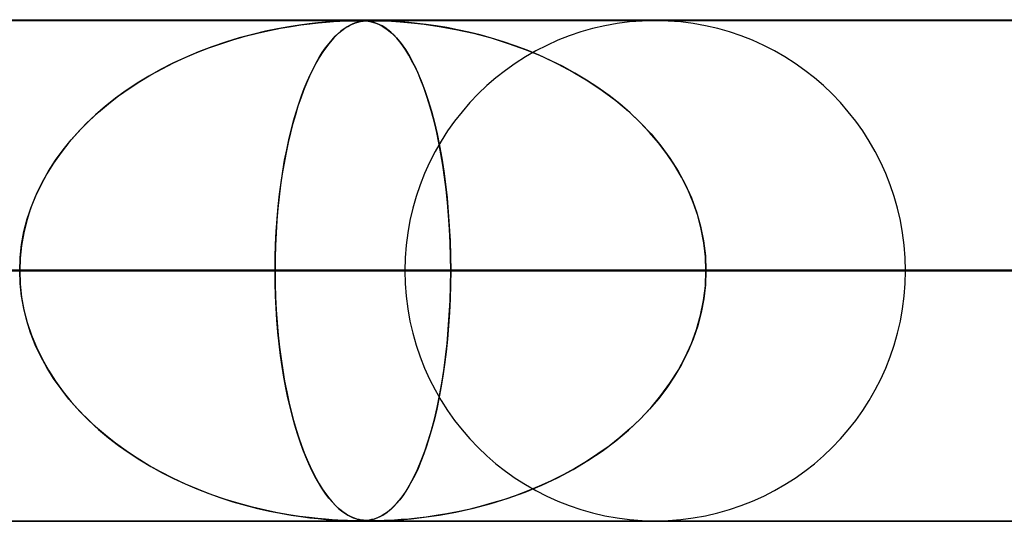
# Model space of a CAD drawing. Header units: millimetres. Extents: x -550 to 550, y -599 to 599.
# Tile 23 of 31: x 170 to 189, y 589 to 599. Entities that reach past the tile are written whole.
import ezdxf

# ---------------------------------------------------------------- set-up
doc = ezdxf.new("R2010")
doc.units = ezdxf.units.MM
doc.layers.add('HIDDEN', color=7, linetype='Continuous')
doc.layers.add('THICK', color=7, linetype='Continuous')

msp = doc.modelspace()

# ---------------------------------------------------------------- linework, layer by layer
at = {"layer": 'HIDDEN'}
for p, q in [((0, 598.99), (388.195, 598.99)), ((388.195, 598.99), (0, 598.99)), ((372.713, 598.98), (0.316, 598.98)), ((175.675, 598.935), (175.502, 598.916)), ((175.517, 598.918), (175.683, 598.936)), ((175.827, 598.95), (175.675, 598.935)), ((175.683, 598.936), (175.839, 598.951)), ((175.96, 598.96), (175.827, 598.95)), ((175.839, 598.951), (175.985, 598.962)), ((176.076, 598.967), (175.96, 598.96)), ((175.985, 598.962), (176.116, 598.97)), ((176.178, 598.973), (176.076, 598.967)), ((176.116, 598.97), (176.229, 598.975)), ((176.265, 598.976), (176.178, 598.973)), ((176.229, 598.975), (176.322, 598.978)), ((176.34, 598.978), (176.265, 598.976)), ((176.322, 598.978), (176.399, 598.98)), ((176.405, 598.98), (176.34, 598.978)), ((176.425, 598.935), (176.374, 598.916)), ((176.378, 598.918), (176.428, 598.936)), ((176.399, 598.98), (176.464, 598.98)), ((176.463, 598.98), (176.405, 598.98)), ((176.473, 598.95), (176.425, 598.935)), ((176.428, 598.936), (176.477, 598.951)), ((176.515, 598.98), (176.463, 598.98)), ((176.464, 598.98), (176.521, 598.979)), ((176.517, 598.96), (176.473, 598.95)), ((176.477, 598.951), (176.526, 598.962)), ((176.564, 598.978), (176.515, 598.98)), ((176.56, 598.967), (176.517, 598.96)), ((176.521, 598.979), (176.572, 598.978)), ((176.526, 598.962), (176.576, 598.97)), ((176.602, 598.973), (176.56, 598.967)), ((176.61, 598.976), (176.564, 598.978)), ((176.572, 598.978), (176.623, 598.975)), ((176.576, 598.97), (176.626, 598.975)), ((176.644, 598.976), (176.602, 598.973)), ((176.655, 598.972), (176.61, 598.976)), ((176.623, 598.975), (176.677, 598.969)), ((176.626, 598.975), (176.676, 598.978)), ((176.687, 598.978), (176.644, 598.976)), ((176.7, 598.965), (176.655, 598.972)), ((176.676, 598.978), (176.728, 598.98)), ((176.677, 598.969), (176.739, 598.958)), ((176.733, 598.98), (176.687, 598.978)), ((176.747, 598.956), (176.7, 598.965)), ((176.728, 598.98), (176.785, 598.98)), ((176.785, 598.98), (176.733, 598.98)), ((176.739, 598.958), (176.81, 598.939)), ((176.795, 598.944), (176.747, 598.956)), ((176.785, 598.98), (176.85, 598.979)), ((176.844, 598.98), (176.785, 598.98)), ((176.845, 598.927), (176.795, 598.944)), ((176.81, 598.939), (176.887, 598.909)), ((176.913, 598.978), (176.844, 598.98)), ((176.899, 598.904), (176.845, 598.927)), ((176.85, 598.979), (176.927, 598.978)), ((176.995, 598.976), (176.913, 598.978)), ((176.927, 598.978), (177.02, 598.975)), ((177.092, 598.972), (176.995, 598.976)), ((177.02, 598.975), (177.145, 598.969)), ((177.205, 598.965), (177.092, 598.972)), ((177.145, 598.969), (177.315, 598.958)), ((177.337, 598.956), (177.205, 598.965)), ((177.315, 598.958), (177.536, 598.939)), ((177.486, 598.944), (177.337, 598.956)), ((177.653, 598.927), (177.486, 598.944)), ((177.536, 598.939), (177.797, 598.909)), ((177.837, 598.904), (177.653, 598.927)), ((174.227, 598.669), (174.471, 598.731)), ((174.629, 598.768), (174.375, 598.707)), ((174.471, 598.731), (174.708, 598.785)), ((174.871, 598.818), (174.629, 598.768)), ((174.708, 598.785), (174.932, 598.829)), ((175.098, 598.858), (174.871, 598.818)), ((174.932, 598.829), (175.142, 598.865)), ((175.309, 598.891), (175.098, 598.858)), ((175.142, 598.865), (175.337, 598.895)), ((175.502, 598.916), (175.309, 598.891)), ((175.337, 598.895), (175.517, 598.918)), ((176.022, 598.669), (176.088, 598.731)), ((176.131, 598.768), (176.062, 598.707)), ((176.088, 598.731), (176.152, 598.785)), ((176.196, 598.818), (176.131, 598.768)), ((176.152, 598.785), (176.213, 598.829)), ((176.259, 598.858), (176.196, 598.818)), ((176.213, 598.829), (176.271, 598.865)), ((176.318, 598.891), (176.259, 598.858)), ((176.271, 598.865), (176.326, 598.895)), ((176.374, 598.916), (176.318, 598.891)), ((176.326, 598.895), (176.378, 598.918)), ((176.887, 598.909), (176.971, 598.866)), ((176.954, 598.876), (176.899, 598.904)), ((177.011, 598.841), (176.954, 598.876)), ((176.971, 598.866), (177.059, 598.807)), ((177.069, 598.799), (177.011, 598.841)), ((177.059, 598.807), (177.152, 598.729)), ((177.128, 598.751), (177.069, 598.799)), ((177.188, 598.695), (177.128, 598.751)), ((177.152, 598.729), (177.244, 598.635)), ((177.797, 598.909), (178.095, 598.866)), ((178.035, 598.876), (177.837, 598.904)), ((178.245, 598.841), (178.035, 598.876)), ((178.095, 598.866), (178.424, 598.807)), ((178.461, 598.799), (178.245, 598.841)), ((178.424, 598.807), (178.775, 598.729)), ((178.683, 598.751), (178.461, 598.799)), ((178.91, 598.695), (178.683, 598.751)), ((178.775, 598.729), (179.127, 598.635)), ((173.835, 598.552), (173.561, 598.459)), ((173.74, 598.521), (173.982, 598.599)), ((174.109, 598.636), (173.835, 598.552)), ((173.982, 598.599), (174.227, 598.669)), ((174.375, 598.707), (174.109, 598.636)), ((175.917, 598.552), (175.844, 598.459)), ((175.892, 598.521), (175.957, 598.599)), ((175.99, 598.636), (175.917, 598.552)), ((175.957, 598.599), (176.022, 598.669)), ((176.062, 598.707), (175.99, 598.636)), ((177.248, 598.631), (177.188, 598.695)), ((177.244, 598.635), (177.333, 598.527)), ((177.308, 598.56), (177.248, 598.631)), ((177.369, 598.479), (177.308, 598.56)), ((179.14, 598.631), (178.91, 598.695)), ((179.127, 598.635), (179.472, 598.527)), ((179.374, 598.56), (179.14, 598.631)), ((179.61, 598.479), (179.374, 598.56)), ((173.027, 598.244), (173.262, 598.344)), ((173.295, 598.357), (173.035, 598.248)), ((173.262, 598.344), (173.5, 598.437)), ((173.561, 598.459), (173.295, 598.357)), ((173.5, 598.437), (173.74, 598.521)), ((175.702, 598.244), (175.764, 598.344)), ((175.773, 598.357), (175.704, 598.248)), ((175.764, 598.344), (175.828, 598.437)), ((175.844, 598.459), (175.773, 598.357)), ((175.828, 598.437), (175.892, 598.521)), ((177.333, 598.527), (177.42, 598.405)), ((177.43, 598.39), (177.369, 598.479)), ((177.42, 598.405), (177.504, 598.269)), ((177.491, 598.291), (177.43, 598.39)), ((179.472, 598.527), (179.809, 598.405)), ((179.848, 598.39), (179.61, 598.479)), ((179.809, 598.405), (180.137, 598.269)), ((180.087, 598.291), (179.848, 598.39)), ((173.035, 598.248), (172.783, 598.13)), ((172.796, 598.136), (173.027, 598.244)), ((175.704, 598.248), (175.637, 598.13)), ((175.64, 598.136), (175.702, 598.244)), ((177.551, 598.182), (177.491, 598.291)), ((177.504, 598.269), (177.584, 598.119)), ((177.612, 598.063), (177.551, 598.182)), ((180.326, 598.182), (180.087, 598.291)), ((180.137, 598.269), (180.455, 598.119)), ((180.564, 598.063), (180.326, 598.182)), ((172.539, 598.005), (172.302, 597.873)), ((172.344, 597.897), (172.568, 598.021)), ((172.783, 598.13), (172.539, 598.005)), ((172.568, 598.021), (172.796, 598.136)), ((175.572, 598.005), (175.509, 597.873)), ((175.52, 597.897), (175.58, 598.021)), ((175.637, 598.13), (175.572, 598.005)), ((175.58, 598.021), (175.64, 598.136)), ((177.584, 598.119), (177.662, 597.955)), ((177.672, 597.934), (177.612, 598.063)), ((177.662, 597.955), (177.737, 597.778)), ((180.455, 598.119), (180.763, 597.955)), ((180.8, 597.934), (180.564, 598.063)), ((180.763, 597.955), (181.06, 597.778)), ((171.91, 597.626), (172.125, 597.766)), ((172.302, 597.873), (172.073, 597.733)), ((172.125, 597.766), (172.344, 597.897)), ((175.405, 597.626), (175.462, 597.766)), ((175.509, 597.873), (175.448, 597.733)), ((175.462, 597.766), (175.52, 597.897)), ((177.73, 597.795), (177.672, 597.934)), ((177.787, 597.646), (177.73, 597.795)), ((177.737, 597.778), (177.808, 597.587)), ((181.033, 597.795), (180.8, 597.934)), ((181.26, 597.646), (181.033, 597.795)), ((181.06, 597.778), (181.344, 597.587)), ((171.852, 597.586), (171.641, 597.433)), ((171.701, 597.478), (171.91, 597.626)), ((172.073, 597.733), (171.852, 597.586)), ((175.389, 597.586), (175.333, 597.433)), ((175.349, 597.478), (175.405, 597.626)), ((175.448, 597.733), (175.389, 597.586)), ((177.843, 597.487), (177.787, 597.646)), ((177.808, 597.587), (177.876, 597.384)), ((181.481, 597.487), (181.26, 597.646)), ((181.344, 597.587), (181.613, 597.384)), ((171.641, 597.433), (171.438, 597.272)), ((171.498, 597.321), (171.701, 597.478)), ((175.333, 597.433), (175.278, 597.272)), ((175.295, 597.321), (175.349, 597.478)), ((177.896, 597.318), (177.843, 597.487)), ((177.876, 597.384), (177.939, 597.172)), ((181.695, 597.318), (181.481, 597.487)), ((181.613, 597.384), (181.866, 597.172)), ((171.438, 597.272), (171.243, 597.104)), ((171.302, 597.156), (171.498, 597.321)), ((175.278, 597.272), (175.227, 597.104)), ((175.242, 597.156), (175.295, 597.321)), ((177.948, 597.139), (177.896, 597.318)), ((177.939, 597.172), (177.997, 596.95)), ((181.902, 597.139), (181.695, 597.318)), ((181.866, 597.172), (182.1, 596.95)), ((170.931, 596.798), (171.113, 596.981)), ((171.243, 597.104), (171.058, 596.928)), ((171.113, 596.981), (171.302, 597.156)), ((175.143, 596.798), (175.192, 596.981)), ((175.227, 597.104), (175.177, 596.928)), ((175.192, 596.981), (175.242, 597.156)), ((177.997, 596.951), (177.948, 597.139)), ((182.1, 596.951), (181.902, 597.139)), ((170.758, 596.605), (170.931, 596.798)), ((171.058, 596.928), (170.88, 596.743)), ((175.097, 596.605), (175.143, 596.798)), ((175.177, 596.928), (175.129, 596.743)), ((178.044, 596.752), (177.997, 596.951)), ((177.997, 596.95), (178.051, 596.719)), ((182.288, 596.752), (182.1, 596.951)), ((182.1, 596.95), (182.317, 596.719)), ((170.596, 596.404), (170.758, 596.605)), ((170.88, 596.743), (170.712, 596.55)), ((175.053, 596.404), (175.097, 596.605)), ((175.129, 596.743), (175.084, 596.55)), ((178.088, 596.543), (178.044, 596.752)), ((178.051, 596.719), (178.101, 596.481)), ((182.465, 596.543), (182.288, 596.752)), ((182.317, 596.719), (182.515, 596.481)), ((170.443, 596.194), (170.596, 596.404)), ((170.712, 596.55), (170.554, 596.349)), ((175.012, 596.194), (175.053, 596.404)), ((175.084, 596.55), (175.042, 596.349)), ((178.129, 596.324), (178.088, 596.543)), ((178.101, 596.481), (178.145, 596.234)), ((182.631, 596.324), (182.465, 596.543)), ((182.515, 596.481), (182.695, 596.234)), ((170.303, 595.976), (170.443, 596.194)), ((170.554, 596.349), (170.407, 596.14)), ((174.975, 595.976), (175.012, 596.194)), ((175.042, 596.349), (175.002, 596.14)), ((178.168, 596.096), (178.129, 596.324)), ((178.145, 596.234), (178.185, 595.979)), ((182.785, 596.096), (182.631, 596.324)), ((182.695, 596.234), (182.856, 595.979)), ((170.407, 596.14), (170.272, 595.923)), ((175.002, 596.14), (174.966, 595.923)), ((178.202, 595.858), (178.168, 596.096)), ((182.924, 595.858), (182.785, 596.096)), ((170.272, 595.923), (170.149, 595.699)), ((170.176, 595.75), (170.303, 595.976)), ((174.966, 595.923), (174.933, 595.699)), ((174.941, 595.75), (174.975, 595.976)), ((178.185, 595.979), (178.22, 595.716)), ((178.233, 595.61), (178.202, 595.858)), ((182.856, 595.979), (182.998, 595.716)), ((183.049, 595.61), (182.924, 595.858)), ((170.149, 595.699), (170.041, 595.468)), ((170.062, 595.516), (170.176, 595.75)), ((174.933, 595.699), (174.904, 595.468)), ((174.91, 595.516), (174.941, 595.75)), ((178.22, 595.716), (178.251, 595.444)), ((178.26, 595.354), (178.233, 595.61)), ((182.998, 595.716), (183.121, 595.444)), ((183.157, 595.354), (183.049, 595.61)), ((170.041, 595.468), (169.948, 595.232)), ((169.964, 595.274), (170.062, 595.516)), ((174.904, 595.468), (174.879, 595.232)), ((174.884, 595.274), (174.91, 595.516)), ((178.251, 595.444), (178.276, 595.164)), ((183.121, 595.444), (183.224, 595.164)), ((169.948, 595.232), (169.871, 594.991)), ((169.881, 595.025), (169.964, 595.274)), ((174.879, 595.232), (174.859, 594.991)), ((174.861, 595.025), (174.884, 595.274)), ((178.282, 595.091), (178.26, 595.354)), ((183.248, 595.091), (183.157, 595.354)), ((169.816, 594.771), (169.881, 595.025)), ((174.844, 594.771), (174.861, 595.025)), ((178.276, 595.164), (178.296, 594.877)), ((178.3, 594.822), (178.282, 595.091)), ((183.224, 595.164), (183.306, 594.877)), ((183.319, 594.822), (183.248, 595.091)), ((169.871, 594.991), (169.81, 594.745)), ((174.859, 594.991), (174.842, 594.745)), ((178.296, 594.877), (178.311, 594.585)), ((178.313, 594.549), (178.3, 594.822)), ((183.306, 594.877), (183.365, 594.585)), ((183.371, 594.549), (183.319, 594.822)), ((169.81, 594.745), (169.766, 594.496)), ((169.769, 594.513), (169.816, 594.771)), ((174.842, 594.745), (174.83, 594.496)), ((174.831, 594.513), (174.844, 594.771)), ((169.766, 594.496), (169.739, 594.243)), ((169.74, 594.253), (169.769, 594.513)), ((174.823, 594.253), (174.831, 594.513)), ((174.83, 594.496), (174.823, 594.243)), ((178.311, 594.585), (178.32, 594.289)), ((178.32, 594.271), (178.313, 594.549)), ((183.365, 594.585), (183.401, 594.289)), ((183.403, 594.271), (183.371, 594.549)), ((169.73, 593.99), (169.74, 594.253)), ((169.739, 594.243), (169.73, 593.99)), ((174.821, 593.99), (174.823, 594.253)), ((174.823, 594.243), (174.821, 593.99)), ((178.32, 594.289), (178.323, 593.99)), ((178.323, 593.99), (178.32, 594.271)), ((183.401, 594.289), (183.413, 593.99)), ((183.413, 593.99), (183.403, 594.271)), ((5, 593.99), (178.323, 593.99)), ((178.323, 593.99), (5, 593.99)), ((5, 593.99), (197.953, 593.99)), ((189.361, 593.99), (5, 593.99)), ((197.953, 593.99), (5, 593.99)), ((5, 593.99), (189.361, 593.99)), ((5, 593.99), (217.582, 593.99)), ((208.99, 593.99), (5, 593.99)), ((217.582, 593.99), (5, 593.99)), ((5, 593.99), (208.99, 593.99)), ((5, 593.99), (237.21, 593.99)), ((228.619, 593.99), (5, 593.99)), ((237.21, 593.99), (5, 593.99)), ((5, 593.99), (228.619, 593.99)), ((5, 593.99), (256.838, 593.99)), ((248.247, 593.99), (5, 593.99)), ((256.838, 593.99), (5, 593.99)), ((5, 593.99), (248.247, 593.99)), ((5, 593.99), (276.466, 593.99)), ((267.874, 593.99), (5, 593.99)), ((276.466, 593.99), (5, 593.99)), ((5, 593.99), (267.874, 593.99)), ((5, 593.99), (296.093, 593.99)), ((287.502, 593.99), (5, 593.99)), ((296.093, 593.99), (5, 593.99)), ((5, 593.99), (287.502, 593.99)), ((5, 593.99), (315.719, 593.99)), ((307.128, 593.99), (5, 593.99)), ((315.719, 593.99), (5, 593.99)), ((5, 593.99), (307.128, 593.99)), ((5, 593.99), (335.346, 593.99)), ((326.755, 593.99), (5, 593.99)), ((335.346, 593.99), (5, 593.99)), ((5, 593.99), (326.755, 593.99)), ((5, 593.99), (354.973, 593.99)), ((346.382, 593.99), (5, 593.99)), ((354.973, 593.99), (5, 593.99)), ((5, 593.99), (346.382, 593.99)), ((5, 593.99), (374.599, 593.99)), ((366.008, 593.99), (5, 593.99)), ((374.599, 593.99), (5, 593.99)), ((5, 593.99), (366.008, 593.99)), ((177.41, 593.99), (155.189, 593.99)), ((155.189, 593.99), (177.41, 593.99)), ((163.782, 593.99), (187.39, 593.99)), ((187.39, 593.99), (163.782, 593.99)), ((174.821, 593.99), (163.782, 593.99)), ((163.782, 593.99), (174.821, 593.99)), ((169.739, 593.737), (169.73, 593.99)), ((169.73, 593.99), (169.74, 593.727)), ((174.821, 593.99), (174.823, 593.727)), ((200.21, 593.99), (174.821, 593.99)), ((174.823, 593.74), (174.821, 593.99)), ((174.821, 593.99), (200.21, 593.99)), ((178.323, 593.99), (178.32, 593.709)), ((178.32, 593.691), (178.323, 593.99)), ((178.323, 593.99), (189.361, 593.99)), ((189.361, 593.99), (178.323, 593.99)), ((183.401, 593.691), (183.413, 593.99)), ((183.413, 593.99), (183.403, 593.709)), ((183.413, 593.99), (210.19, 593.99)), ((210.19, 593.99), (183.413, 593.99)), ((194.451, 593.99), (183.413, 593.99)), ((183.413, 593.99), (194.451, 593.99)), ((169.766, 593.484), (169.739, 593.737)), ((169.74, 593.727), (169.769, 593.466)), ((174.83, 593.49), (174.823, 593.74)), ((174.823, 593.727), (174.831, 593.466)), ((178.311, 593.395), (178.32, 593.691)), ((178.32, 593.709), (178.313, 593.431)), ((183.365, 593.395), (183.401, 593.691)), ((183.403, 593.709), (183.371, 593.431)), ((169.81, 593.235), (169.766, 593.484)), ((169.769, 593.466), (169.816, 593.209)), ((174.842, 593.244), (174.83, 593.49)), ((174.831, 593.466), (174.844, 593.209)), ((178.313, 593.431), (178.3, 593.158)), ((183.371, 593.431), (183.319, 593.158)), ((169.871, 592.989), (169.81, 593.235)), ((174.858, 593.001), (174.842, 593.244)), ((178.296, 593.103), (178.311, 593.395)), ((183.306, 593.103), (183.365, 593.395)), ((169.816, 593.209), (169.881, 592.955)), ((174.844, 593.209), (174.861, 592.955)), ((178.276, 592.816), (178.296, 593.103)), ((178.3, 593.158), (178.282, 592.889)), ((183.224, 592.816), (183.306, 593.103)), ((183.319, 593.158), (183.248, 592.889)), ((169.948, 592.748), (169.871, 592.989)), ((169.881, 592.955), (169.964, 592.706)), ((174.878, 592.763), (174.858, 593.001)), ((174.861, 592.955), (174.884, 592.706)), ((178.282, 592.889), (178.26, 592.626)), ((183.248, 592.889), (183.157, 592.626)), ((170.041, 592.512), (169.948, 592.748)), ((169.964, 592.706), (170.062, 592.464)), ((174.902, 592.529), (174.878, 592.763)), ((174.884, 592.706), (174.91, 592.464)), ((178.251, 592.536), (178.276, 592.816)), ((183.121, 592.536), (183.224, 592.816)), ((170.149, 592.281), (170.041, 592.512)), ((170.062, 592.464), (170.176, 592.23)), ((174.931, 592.301), (174.902, 592.529)), ((174.91, 592.464), (174.941, 592.23)), ((178.22, 592.264), (178.251, 592.536)), ((178.26, 592.626), (178.233, 592.37)), ((182.998, 592.264), (183.121, 592.536)), ((183.157, 592.626), (183.049, 592.37)), ((170.272, 592.057), (170.149, 592.281)), ((174.963, 592.079), (174.931, 592.301)), ((178.185, 592.001), (178.22, 592.264)), ((178.233, 592.37), (178.202, 592.122)), ((182.856, 592.001), (182.998, 592.264)), ((183.049, 592.37), (182.924, 592.122)), ((170.176, 592.23), (170.303, 592.004)), ((170.407, 591.84), (170.272, 592.057)), ((174.941, 592.23), (174.975, 592.004)), ((174.998, 591.864), (174.963, 592.079)), ((178.202, 592.122), (178.168, 591.884)), ((182.924, 592.122), (182.785, 591.884)), ((170.303, 592.004), (170.443, 591.786)), ((174.975, 592.004), (175.012, 591.786)), ((175.037, 591.656), (174.998, 591.864)), ((178.168, 591.884), (178.129, 591.656)), ((178.145, 591.746), (178.185, 592.001)), ((182.785, 591.884), (182.631, 591.656)), ((182.695, 591.746), (182.856, 592.001)), ((170.554, 591.631), (170.407, 591.84)), ((170.443, 591.786), (170.596, 591.576)), ((175.012, 591.786), (175.053, 591.576)), ((178.101, 591.5), (178.145, 591.746)), ((182.515, 591.5), (182.695, 591.746)), ((170.712, 591.43), (170.554, 591.631)), ((170.596, 591.576), (170.758, 591.375)), ((175.078, 591.457), (175.037, 591.656)), ((175.053, 591.576), (175.097, 591.375)), ((178.051, 591.261), (178.101, 591.5)), ((178.129, 591.656), (178.088, 591.437)), ((182.317, 591.261), (182.515, 591.5)), ((182.631, 591.656), (182.465, 591.437)), ((170.88, 591.237), (170.712, 591.43)), ((170.758, 591.375), (170.931, 591.182)), ((175.123, 591.265), (175.078, 591.457)), ((175.097, 591.375), (175.143, 591.182)), ((178.088, 591.437), (178.044, 591.228)), ((182.465, 591.437), (182.288, 591.228)), ((171.058, 591.052), (170.88, 591.237)), ((170.931, 591.182), (171.113, 590.999)), ((175.169, 591.081), (175.123, 591.265)), ((175.143, 591.182), (175.192, 590.999)), ((175.218, 590.906), (175.169, 591.081)), ((177.997, 591.03), (178.051, 591.261)), ((178.044, 591.228), (177.997, 591.029)), ((182.1, 591.03), (182.317, 591.261)), ((182.288, 591.228), (182.1, 591.029)), ((171.243, 590.876), (171.058, 591.052)), ((171.113, 590.999), (171.302, 590.824)), ((171.438, 590.708), (171.243, 590.876)), ((175.192, 590.999), (175.242, 590.824)), ((175.269, 590.739), (175.218, 590.906)), ((177.939, 590.808), (177.997, 591.03)), ((177.997, 591.029), (177.948, 590.841)), ((181.866, 590.808), (182.1, 591.03)), ((182.1, 591.029), (181.902, 590.841)), ((171.302, 590.824), (171.498, 590.659)), ((171.641, 590.547), (171.438, 590.708)), ((175.242, 590.824), (175.295, 590.659)), ((175.322, 590.579), (175.269, 590.739)), ((177.876, 590.596), (177.939, 590.808)), ((177.948, 590.841), (177.896, 590.662)), ((181.613, 590.596), (181.866, 590.808)), ((181.902, 590.841), (181.695, 590.662)), ((171.498, 590.659), (171.701, 590.502)), ((171.852, 590.394), (171.641, 590.547)), ((171.701, 590.502), (171.91, 590.354)), ((175.295, 590.659), (175.349, 590.502)), ((175.377, 590.425), (175.322, 590.579)), ((175.349, 590.502), (175.405, 590.354)), ((177.843, 590.493), (177.787, 590.334)), ((177.808, 590.393), (177.876, 590.596)), ((177.896, 590.662), (177.843, 590.493)), ((181.481, 590.493), (181.26, 590.334)), ((181.344, 590.393), (181.613, 590.596)), ((181.695, 590.662), (181.481, 590.493)), ((172.073, 590.247), (171.852, 590.394)), ((171.91, 590.354), (172.125, 590.214)), ((175.435, 590.279), (175.377, 590.425)), ((175.405, 590.354), (175.462, 590.214)), ((177.787, 590.334), (177.73, 590.185)), ((177.737, 590.202), (177.808, 590.393)), ((181.26, 590.334), (181.033, 590.185)), ((181.06, 590.202), (181.344, 590.393)), ((172.302, 590.107), (172.073, 590.247)), ((172.125, 590.214), (172.344, 590.083)), ((172.539, 589.975), (172.302, 590.107)), ((175.494, 590.139), (175.435, 590.279)), ((175.462, 590.214), (175.52, 590.083)), ((175.556, 590.007), (175.494, 590.139)), ((177.662, 590.025), (177.737, 590.202)), ((177.73, 590.185), (177.672, 590.046)), ((180.763, 590.025), (181.06, 590.202)), ((181.033, 590.185), (180.8, 590.046)), ((172.344, 590.083), (172.568, 589.959)), ((172.783, 589.85), (172.539, 589.975)), ((172.568, 589.959), (172.796, 589.844)), ((175.52, 590.083), (175.58, 589.959)), ((175.62, 589.881), (175.556, 590.007)), ((175.58, 589.959), (175.64, 589.844)), ((177.612, 589.917), (177.551, 589.798)), ((177.584, 589.861), (177.662, 590.025)), ((177.672, 590.046), (177.612, 589.917)), ((180.564, 589.917), (180.326, 589.798)), ((180.455, 589.861), (180.763, 590.025)), ((180.8, 590.046), (180.564, 589.917)), ((173.035, 589.732), (172.783, 589.85)), ((172.796, 589.844), (173.027, 589.736)), ((173.027, 589.736), (173.262, 589.636)), ((173.295, 589.623), (173.035, 589.732)), ((175.686, 589.763), (175.62, 589.881)), ((175.64, 589.844), (175.702, 589.736)), ((175.753, 589.653), (175.686, 589.763)), ((175.702, 589.736), (175.764, 589.636)), ((177.42, 589.575), (177.504, 589.711)), ((177.551, 589.798), (177.491, 589.689)), ((177.504, 589.711), (177.584, 589.861)), ((179.809, 589.575), (180.137, 589.711)), ((180.326, 589.798), (180.087, 589.689)), ((180.137, 589.711), (180.455, 589.861)), ((173.262, 589.636), (173.5, 589.544)), ((173.561, 589.521), (173.295, 589.623)), ((173.5, 589.544), (173.74, 589.459)), ((173.835, 589.428), (173.561, 589.521)), ((175.823, 589.55), (175.753, 589.653)), ((175.764, 589.636), (175.828, 589.544)), ((175.895, 589.455), (175.823, 589.55)), ((175.828, 589.544), (175.892, 589.459)), ((177.333, 589.453), (177.42, 589.575)), ((177.43, 589.59), (177.369, 589.501)), ((177.491, 589.689), (177.43, 589.59)), ((179.472, 589.453), (179.809, 589.575)), ((179.848, 589.59), (179.61, 589.501)), ((180.087, 589.689), (179.848, 589.59)), ((173.74, 589.459), (173.982, 589.381)), ((174.109, 589.344), (173.835, 589.428)), ((173.982, 589.381), (174.227, 589.311)), ((174.375, 589.273), (174.109, 589.344)), ((174.227, 589.311), (174.471, 589.249)), ((175.892, 589.459), (175.957, 589.381)), ((175.967, 589.37), (175.895, 589.455)), ((175.957, 589.381), (176.022, 589.311)), ((176.038, 589.295), (175.967, 589.37)), ((176.022, 589.311), (176.088, 589.249)), ((177.152, 589.251), (177.244, 589.345)), ((177.248, 589.349), (177.188, 589.285)), ((177.244, 589.345), (177.333, 589.453)), ((177.308, 589.42), (177.248, 589.349)), ((177.369, 589.501), (177.308, 589.42)), ((178.775, 589.251), (179.127, 589.345)), ((179.14, 589.349), (178.91, 589.285)), ((179.127, 589.345), (179.472, 589.453)), ((179.374, 589.42), (179.14, 589.349)), ((179.61, 589.501), (179.374, 589.42)), ((174.629, 589.212), (174.375, 589.273)), ((174.471, 589.249), (174.708, 589.195)), ((174.871, 589.162), (174.629, 589.212)), ((174.708, 589.195), (174.932, 589.151)), ((175.098, 589.122), (174.871, 589.162)), ((174.932, 589.151), (175.142, 589.115)), ((175.309, 589.089), (175.098, 589.122)), ((175.142, 589.115), (175.337, 589.085)), ((176.107, 589.232), (176.038, 589.295)), ((176.088, 589.249), (176.152, 589.195)), ((176.173, 589.179), (176.107, 589.232)), ((176.152, 589.195), (176.213, 589.151)), ((176.236, 589.136), (176.173, 589.179)), ((176.213, 589.151), (176.271, 589.115)), ((176.296, 589.101), (176.236, 589.136)), ((176.271, 589.115), (176.326, 589.085)), ((176.887, 589.071), (176.971, 589.114)), ((177.011, 589.139), (176.954, 589.104)), ((176.971, 589.114), (177.059, 589.173)), ((177.069, 589.181), (177.011, 589.139)), ((177.059, 589.173), (177.152, 589.251)), ((177.128, 589.229), (177.069, 589.181)), ((177.188, 589.285), (177.128, 589.229)), ((177.797, 589.071), (178.095, 589.114)), ((178.245, 589.139), (178.035, 589.104)), ((178.095, 589.114), (178.424, 589.173)), ((178.461, 589.181), (178.245, 589.139)), ((178.424, 589.173), (178.775, 589.251)), ((178.683, 589.229), (178.461, 589.181)), ((178.91, 589.285), (178.683, 589.229)), ((388.195, 588.99), (0, 588.99)), ((0, 588.99), (388.195, 588.99)), ((0.316, 589), (176.463, 589)), ((0.316, 589), (196.088, 589)), ((0.316, 589), (215.713, 589)), ((0.316, 589), (235.338, 589)), ((0.316, 589), (254.963, 589)), ((0.316, 589), (274.588, 589)), ((0.316, 589), (294.213, 589)), ((0.316, 589), (313.838, 589)), ((0.316, 589), (333.463, 589)), ((0.316, 589), (353.087, 589)), ((0.316, 589), (372.712, 589)), ((0.316, 589), (372.713, 589)), ((175.502, 589.064), (175.309, 589.089)), ((175.337, 589.085), (175.517, 589.062)), ((175.675, 589.045), (175.502, 589.064)), ((175.517, 589.062), (175.683, 589.044)), ((175.827, 589.03), (175.675, 589.045)), ((175.683, 589.044), (175.839, 589.029)), ((175.96, 589.02), (175.827, 589.03)), ((175.839, 589.029), (175.985, 589.018)), ((176.076, 589.013), (175.96, 589.02)), ((175.985, 589.018), (176.116, 589.01)), ((176.178, 589.007), (176.076, 589.013)), ((176.116, 589.01), (176.229, 589.005)), ((176.265, 589.004), (176.178, 589.007)), ((176.229, 589.005), (176.322, 589.002)), ((176.34, 589.002), (176.265, 589.004)), ((176.352, 589.073), (176.296, 589.101)), ((176.322, 589.002), (176.399, 589)), ((176.326, 589.085), (176.378, 589.062)), ((176.405, 589), (176.34, 589.002)), ((176.405, 589.052), (176.352, 589.073)), ((176.378, 589.062), (176.428, 589.044)), ((176.399, 589), (176.464, 589)), ((176.453, 589.036), (176.405, 589.052)), ((176.463, 589), (176.405, 589)), ((176.428, 589.044), (176.477, 589.029)), ((176.498, 589.024), (176.453, 589.036)), ((176.515, 589), (176.463, 589)), ((176.464, 589), (176.521, 589)), ((176.477, 589.029), (176.526, 589.018)), ((176.541, 589.015), (176.498, 589.024)), ((176.564, 589.002), (176.515, 589)), ((176.521, 589), (176.572, 589.002)), ((176.526, 589.018), (176.576, 589.01)), ((176.583, 589.01), (176.541, 589.015)), ((176.61, 589.004), (176.564, 589.002)), ((176.572, 589.002), (176.623, 589.005)), ((176.576, 589.01), (176.626, 589.005)), ((176.625, 589.005), (176.583, 589.01)), ((176.655, 589.008), (176.61, 589.004)), ((176.623, 589.005), (176.677, 589.011)), ((176.666, 589.003), (176.625, 589.005)), ((176.626, 589.005), (176.676, 589.002)), ((176.7, 589.015), (176.655, 589.008)), ((176.71, 589.001), (176.666, 589.003)), ((176.676, 589.002), (176.728, 589)), ((176.677, 589.011), (176.739, 589.022)), ((176.747, 589.024), (176.7, 589.015)), ((176.758, 589), (176.71, 589.001)), ((176.728, 589), (176.785, 589)), ((176.739, 589.022), (176.81, 589.041)), ((176.795, 589.036), (176.747, 589.024)), ((176.775, 589), (176.773, 589)), ((176.777, 589), (176.775, 589)), ((176.779, 589), (176.777, 589)), ((176.78, 589), (176.779, 589)), ((176.782, 589), (176.78, 589)), ((176.785, 589), (176.782, 589)), ((176.785, 589), (176.85, 589)), ((176.844, 589), (176.785, 589)), ((176.845, 589.053), (176.795, 589.036)), ((176.81, 589.041), (176.887, 589.071)), ((176.913, 589.002), (176.844, 589)), ((176.899, 589.076), (176.845, 589.053)), ((176.85, 589), (176.927, 589.002)), ((176.954, 589.104), (176.899, 589.076)), ((176.995, 589.004), (176.913, 589.002)), ((176.927, 589.002), (177.02, 589.005)), ((177.092, 589.008), (176.995, 589.004)), ((177.02, 589.005), (177.145, 589.011)), ((177.205, 589.015), (177.092, 589.008)), ((177.145, 589.011), (177.315, 589.022)), ((177.337, 589.024), (177.205, 589.015)), ((177.315, 589.022), (177.536, 589.041)), ((177.486, 589.036), (177.337, 589.024)), ((177.653, 589.053), (177.486, 589.036)), ((177.536, 589.041), (177.797, 589.071)), ((177.837, 589.076), (177.653, 589.053)), ((178.035, 589.104), (177.837, 589.076))]:
    msp.add_line(p, q, dxfattribs=at)
for start, end in [(0, 180), (180, 0)]:
    msp.add_arc((182.4, 593.99), 4.99, start, end, dxfattribs=at)
at = {"layer": 'THICK'}
for p, q in [((-506, 599), (506, 599)), ((506, 594), (-506, 594))]:
    msp.add_line(p, q, dxfattribs=at)

doc.saveas('drawing.dxf')
